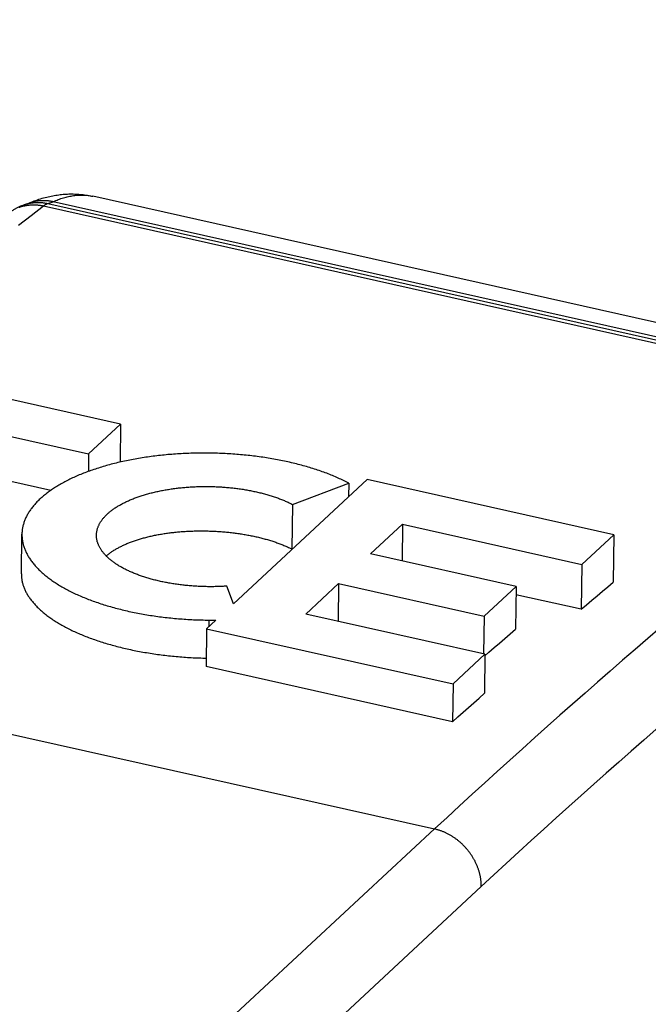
# Model space of a CAD drawing. Header units: inches. Extents: x 0 to 22, y 0 to 17.
# Tile 38 of 46: x 10.313 to 10.673, y 10.778 to 11.341. Entities that reach past the tile are written whole.
import ezdxf

# ---------------------------------------------------------------- set-up
doc = ezdxf.new("R2010")
doc.units = ezdxf.units.IN
doc.header["$LTSCALE"] = 1.21
doc.header["$MEASUREMENT"] = 0
doc.layers.get('0').update_dxf_attribs({"linetype": 'CONTINUOUS'})
doc.styles.get("Standard").update_dxf_attribs({"font": 'arial.ttf'})
doc.dimstyles.new('DIMSTYLE_1', dxfattribs={"dimtxt": 0.17, "dimasz": 0.2, "dimexe": 0.09, "dimexo": 0.07, "dimgap": 0.0425, "dimtad": 0, "dimtih": 1, "dimtoh": 1, "dimzin": 4, "dimdsep": 46, "dimtxsty": 'Standard', "dimblk": '_FILLED', "dimblk1": '_FILLED', "dimblk2": '_FILLED', "dimcen": 0.09, "dimadec": 3, "dimazin": 1, "dimtfac": 1, "dimtdec": 3, "dimtofl": 0, "dimtmove": 0, "dimatfit": 3, "dimldrblk": '_FILLED', "dimfxl": 0, "dimtolj": 1, "dimtzin": 4, "dimarcsym": 0})

# ---------------------------------------------------------------- blocks, each defined once
blk = doc.blocks.new('_FILLED')
at = {"color": 0, "linetype": 'ByBlock'}
blk.add_solid([(0, 0), (-1, 0.2), (-1, -0.2)], dxfattribs=at)
blk = doc.blocks.new('*D1')
at = {"color": 2, "linetype": 'Continuous'}
for p, q in [((20.91022, 11.49585), (20.85487, 11.63146)), ((21.06423, 11.11846), (20.91022, 11.49585)), ((20.92289, 11.4648), (11.49039, 7.61535)), ((1.29385, 3.45408), (10.72634, 7.30354)), ((1.28118, 3.48513), (1.22583, 3.62074)), ((1.43519, 3.10774), (1.28118, 3.48513))]:
    blk.add_line(p, q, dxfattribs=at)
at = {"color": 2, "linetype": 'Continuous', "xscale": 0.2, "yscale": 0.2, "zscale": 0.2}
for p, rotation in [((20.92289, 11.4648), 22.2006454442), ((1.29385, 3.45408), 202.2006454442)]:
    blk.add_blockref('_FILLED', p, dxfattribs=dict(at, rotation=rotation))
at = {"color": 2, "linetype": 'Continuous', "insert": (11.10837, 7.54444), "char_height": 0.17, "width": 0.594052, "attachment_point": 2, "line_spacing_factor": 0.9}
blk.add_mtext('37.00', dxfattribs=at)

msp = doc.modelspace()

# ---------------------------------------------------------------- linework, layer by layer
at = {"color": 7, "linetype": 'Continuous'}
for p, q in [((10.86512, 11.1254), (10.35529, 11.23962)), ((10.31615, 11.23485), (10.31915, 11.23586)), ((10.3271, 11.23412), (10.83692, 11.1199)), ((10.3296, 11.2355), (10.33255, 11.23649)), ((10.3296, 11.2355), (10.83942, 11.12128)), ((10.84237, 11.12227), (10.33255, 11.23649)), ((10.37113, 11.10938), (10.28705, 11.12821)), ((10.26914, 11.11116), (10.35284, 11.09241)), ((10.35284, 11.09241), (10.37113, 11.10938)), ((10.37113, 11.10938), (10.37085, 11.08771)), ((10.35284, 11.09241), (10.35271, 11.08239)), ((10.33118, 11.07156), (10.30058, 11.07842)), ((10.51214, 11.07778), (10.43561, 11.00678)), ((10.46941, 11.06348), (10.50153, 11.0757)), ((10.50153, 11.0757), (10.50144, 11.06785)), ((10.65302, 11.04622), (10.51214, 11.07778)), ((10.46941, 11.06348), (10.46909, 11.03804)), ((10.51402, 11.03523), (10.5323, 11.0522)), ((10.5323, 11.0522), (10.53204, 11.0312)), ((10.5323, 11.0522), (10.63473, 11.02925)), ((10.31442, 11.02383), (10.31471, 11.04652)), ((10.63473, 11.02925), (10.65302, 11.04622)), ((10.65302, 11.04622), (10.65268, 11.0191)), ((10.59722, 11.01659), (10.51402, 11.03523)), ((10.63473, 11.02925), (10.63441, 11.00363)), ((10.477, 11.00089), (10.49573, 11.01827)), ((10.49573, 11.01827), (10.49546, 10.99675)), ((10.49573, 11.01827), (10.57894, 10.99963)), ((10.43561, 11.00678), (10.43187, 11.01683)), ((10.57894, 10.99963), (10.59722, 11.01659)), ((10.59722, 11.01659), (10.59691, 10.99226)), ((10.63441, 11.00363), (10.59716, 11.01197)), ((10.57943, 10.97794), (10.477, 11.00089)), ((10.42556, 10.99744), (10.42026, 10.99253)), ((10.42162, 10.99744), (10.42158, 10.99375)), ((10.42162, 10.99744), (10.42556, 10.99744)), ((10.57894, 10.99963), (10.57866, 10.97811)), ((10.04076, 10.99228), (10.55058, 10.87806)), ((10.42026, 10.99253), (10.41999, 10.97092)), ((10.42026, 10.99253), (10.56115, 10.96097)), ((10.56115, 10.96097), (10.57943, 10.97794)), ((10.57943, 10.97794), (10.57915, 10.95562)), ((10.56087, 10.93935), (10.41999, 10.97092)), ((10.56115, 10.96097), (10.56087, 10.93935)), ((10.55058, 10.87806), (10.1546, 10.51062)), ((10.57731, 10.84517), (10.18133, 10.47773))]:
    msp.add_line(p, q, dxfattribs=at)
for points in [[(10.31805, 11.23549), (10.31812, 11.23552), (10.31904, 11.23591), (10.31995, 11.23629), (10.32086, 11.23664), (10.32176, 11.23699), (10.32266, 11.23731), (10.32355, 11.23763), (10.32444, 11.23792), (10.32533, 11.2382), (10.32622, 11.23847), (10.3271, 11.23872), (10.32797, 11.23896), (10.32885, 11.23918), (10.32971, 11.23939), (10.33058, 11.23958), (10.33144, 11.23977), (10.3323, 11.23993), (10.33316, 11.24009), (10.33402, 11.24023), (10.33487, 11.24036), (10.33572, 11.24048), (10.33656, 11.24058), (10.3374, 11.24067), (10.33824, 11.24075), (10.33908, 11.24081), (10.33992, 11.24087), (10.34075, 11.24091), (10.34158, 11.24094), (10.3424, 11.24095), (10.34323, 11.24096), (10.34405, 11.24095), (10.34487, 11.24093), (10.34568, 11.2409), (10.3465, 11.24086), (10.34731, 11.2408), (10.34812, 11.24074), (10.34893, 11.24066), (10.34973, 11.24057), (10.35053, 11.24047), (10.35133, 11.24035), (10.35213, 11.24023), (10.35293, 11.24009), (10.35372, 11.23995), (10.35451, 11.23979), (10.35529, 11.23962)], [(10.33255, 11.23649), (10.33217, 11.23657), (10.33179, 11.23665), (10.33141, 11.23672), (10.33103, 11.23679), (10.33065, 11.23685), (10.33026, 11.2369), (10.32988, 11.23695), (10.3295, 11.23699), (10.32911, 11.23702), (10.32873, 11.23706), (10.32835, 11.23708), (10.32797, 11.2371), (10.32758, 11.23711), (10.3272, 11.23712), (10.32682, 11.23712), (10.32644, 11.23711), (10.32606, 11.2371), (10.32568, 11.23709), (10.3253, 11.23707), (10.32492, 11.23704), (10.32454, 11.237), (10.32416, 11.23697), (10.32379, 11.23692), (10.32341, 11.23687), (10.32304, 11.23681), (10.32267, 11.23675), (10.32229, 11.23668), (10.32192, 11.23661), (10.32155, 11.23653), (10.32119, 11.23644), (10.32082, 11.23635), (10.32046, 11.23625), (10.32009, 11.23615), (10.31973, 11.23604), (10.31937, 11.23593), (10.31915, 11.23586)], [(10.33255, 11.23649), (10.33329, 11.23683), (10.33404, 11.23714), (10.33477, 11.23745), (10.33551, 11.23774), (10.33625, 11.23801), (10.33698, 11.23827), (10.33772, 11.23851), (10.33845, 11.23874), (10.33917, 11.23895), (10.3399, 11.23915), (10.34062, 11.23934), (10.34134, 11.2395), (10.34206, 11.23965), (10.34278, 11.23979), (10.34349, 11.23991), (10.34421, 11.24002), (10.34491, 11.24011), (10.34562, 11.24019), (10.34632, 11.24025), (10.34703, 11.24029), (10.34772, 11.24032), (10.34842, 11.24034), (10.34911, 11.24033), (10.3498, 11.24032), (10.35049, 11.24029), (10.35117, 11.24024), (10.35185, 11.24018), (10.35253, 11.2401), (10.3532, 11.24001), (10.35387, 11.2399), (10.35454, 11.23978), (10.3552, 11.23964), (10.35529, 11.23962)], [(10.30755, 11.23029), (10.30794, 11.23058), (10.30828, 11.23083), (10.30862, 11.23107), (10.30897, 11.23131), (10.30932, 11.23154), (10.30968, 11.23177), (10.31004, 11.23199), (10.3104, 11.23221), (10.31076, 11.23242), (10.31113, 11.23263), (10.3115, 11.23283), (10.31187, 11.23303), (10.31225, 11.23322), (10.31263, 11.23341), (10.31301, 11.23359), (10.31339, 11.23377), (10.31378, 11.23394), (10.31417, 11.2341), (10.31456, 11.23427), (10.31496, 11.23442), (10.31535, 11.23457), (10.31575, 11.23471), (10.31615, 11.23485)], [(10.31282, 11.2232), (10.31996, 11.22867), (10.3271, 11.23412)], [(10.31315, 11.23336), (10.31349, 11.23348), (10.31383, 11.23359), (10.31417, 11.23371), (10.31452, 11.23381), (10.31486, 11.23391), (10.31521, 11.23401), (10.31557, 11.23409), (10.31592, 11.23418), (10.31627, 11.23426), (10.31663, 11.23433), (10.31699, 11.2344), (10.31735, 11.23446), (10.31771, 11.23452), (10.31808, 11.23457), (10.31844, 11.23461), (10.31881, 11.23465), (10.31918, 11.23469), (10.31955, 11.23471), (10.31992, 11.23474), (10.32029, 11.23475), (10.32066, 11.23477), (10.32104, 11.23477), (10.32141, 11.23477), (10.32179, 11.23477), (10.32217, 11.23476), (10.32254, 11.23474), (10.32292, 11.23472), (10.3233, 11.23469), (10.32368, 11.23466), (10.32406, 11.23462), (10.32444, 11.23458), (10.32482, 11.23453), (10.3252, 11.23447), (10.32558, 11.23441), (10.32596, 11.23435), (10.32634, 11.23428), (10.32672, 11.2342), (10.3271, 11.23412)], [(10.31615, 11.23485), (10.31638, 11.23492), (10.31674, 11.23504), (10.3171, 11.23515), (10.31747, 11.23525), (10.31783, 11.23535), (10.3182, 11.23544), (10.31857, 11.23553), (10.31894, 11.23561), (10.31931, 11.23568), (10.31969, 11.23575), (10.32006, 11.23581), (10.32044, 11.23587), (10.32081, 11.23592), (10.32119, 11.23597), (10.32157, 11.23601), (10.32195, 11.23604), (10.32233, 11.23607), (10.32271, 11.23609), (10.32309, 11.23611), (10.32348, 11.23612), (10.32386, 11.23612), (10.32424, 11.23612), (10.32462, 11.23612), (10.32501, 11.2361), (10.32539, 11.23609), (10.32577, 11.23606), (10.32616, 11.23603), (10.32654, 11.236), (10.32692, 11.23595), (10.32731, 11.23591), (10.32769, 11.23585), (10.32807, 11.23579), (10.32845, 11.23573), (10.32884, 11.23566), (10.32922, 11.23558), (10.3296, 11.2355)], [(10.3296, 11.2355), (10.32944, 11.23545), (10.32929, 11.23539), (10.32914, 11.23533), (10.32898, 11.23526), (10.32883, 11.23519), (10.32867, 11.23511), (10.32852, 11.23503), (10.32836, 11.23495), (10.3282, 11.23486), (10.32805, 11.23477), (10.32789, 11.23467), (10.32773, 11.23457), (10.32757, 11.23446), (10.32741, 11.23435), (10.32726, 11.23424), (10.3271, 11.23412)], [(10.50153, 11.0757), (10.50081, 11.07607), (10.50008, 11.07645), (10.49933, 11.07682), (10.49858, 11.07718), (10.49782, 11.07755), (10.49706, 11.07791), (10.49628, 11.07826), (10.4955, 11.07862), (10.49471, 11.07896), (10.49391, 11.07931), (10.4931, 11.07965), (10.49229, 11.07999), (10.49147, 11.08032), (10.49064, 11.08066), (10.4898, 11.08098), (10.48896, 11.08131), (10.4881, 11.08162), (10.48725, 11.08194), (10.48638, 11.08225), (10.48551, 11.08256), (10.48463, 11.08286), (10.48374, 11.08316), (10.48285, 11.08346), (10.48195, 11.08375), (10.48105, 11.08404), (10.48014, 11.08432), (10.47922, 11.0846), (10.47829, 11.08487), (10.47736, 11.08515), (10.47643, 11.08541), (10.47549, 11.08567), (10.47454, 11.08593), (10.47359, 11.08619), (10.47263, 11.08644), (10.47166, 11.08668), (10.47069, 11.08692), (10.46972, 11.08716), (10.46874, 11.08739), (10.46775, 11.08762), (10.46676, 11.08784), (10.46577, 11.08806), (10.46477, 11.08827), (10.46376, 11.08848), (10.46275, 11.08868), (10.46174, 11.08888), (10.46072, 11.08908), (10.4597, 11.08927), (10.45868, 11.08945), (10.45765, 11.08963), (10.45661, 11.08981), (10.45557, 11.08998), (10.45453, 11.09015), (10.45349, 11.09031), (10.45244, 11.09047), (10.45139, 11.09062), (10.45033, 11.09077), (10.44928, 11.09091), (10.44822, 11.09105), (10.44715, 11.09118), (10.44609, 11.09131), (10.44502, 11.09143), (10.44395, 11.09155), (10.44287, 11.09166), (10.4418, 11.09177), (10.44072, 11.09188), (10.43964, 11.09197), (10.43855, 11.09207), (10.43747, 11.09216), (10.43638, 11.09224), (10.4353, 11.09232), (10.43421, 11.09239), (10.43312, 11.09246), (10.43203, 11.09252), (10.43093, 11.09258), (10.42984, 11.09263), (10.42874, 11.09268), (10.42765, 11.09273), (10.42655, 11.09276), (10.42546, 11.0928), (10.42436, 11.09283), (10.42326, 11.09285), (10.42216, 11.09287), (10.42106, 11.09288), (10.41997, 11.09289), (10.41887, 11.09289), (10.41777, 11.09289), (10.41667, 11.09288), (10.41558, 11.09287), (10.41448, 11.09285), (10.41339, 11.09283), (10.41229, 11.0928), (10.4112, 11.09277), (10.41011, 11.09273), (10.40901, 11.09269), (10.40792, 11.09264), (10.40684, 11.09259), (10.40575, 11.09253), (10.40466, 11.09247), (10.40358, 11.0924), (10.4025, 11.09232), (10.40142, 11.09225), (10.40034, 11.09216), (10.39926, 11.09208), (10.39819, 11.09198), (10.39712, 11.09188), (10.39605, 11.09178), (10.39499, 11.09167), (10.39392, 11.09156), (10.39286, 11.09144), (10.39181, 11.09132), (10.39075, 11.09119), (10.3897, 11.09106), (10.38866, 11.09092), (10.38761, 11.09078), (10.38657, 11.09063), (10.38554, 11.09048), (10.3845, 11.09033), (10.38348, 11.09016), (10.38245, 11.09), (10.38143, 11.08983), (10.38041, 11.08965), (10.3794, 11.08947), (10.37839, 11.08928), (10.37739, 11.08909), (10.37639, 11.0889), (10.3754, 11.0887), (10.37441, 11.0885), (10.37343, 11.08829), (10.37245, 11.08808), (10.37148, 11.08786), (10.37051, 11.08764), (10.36954, 11.08741), (10.36859, 11.08718), (10.36764, 11.08694), (10.36669, 11.0867), (10.36575, 11.08646), (10.36482, 11.08621), (10.36389, 11.08596), (10.36296, 11.0857), (10.36205, 11.08544), (10.36114, 11.08517), (10.36024, 11.0849), (10.35934, 11.08463), (10.35845, 11.08435), (10.35756, 11.08406), (10.35669, 11.08378), (10.35582, 11.08349), (10.35495, 11.08319), (10.3541, 11.08289), (10.35325, 11.08259), (10.35241, 11.08228), (10.35157, 11.08197), (10.35075, 11.08165), (10.34993, 11.08134), (10.34912, 11.08101), (10.34831, 11.08069), (10.34752, 11.08036), (10.34673, 11.08002), (10.34595, 11.07968), (10.34517, 11.07934), (10.34441, 11.079), (10.34365, 11.07865), (10.3429, 11.0783), (10.34216, 11.07794), (10.34143, 11.07758), (10.34071, 11.07722), (10.33999, 11.07685), (10.33929, 11.07648), (10.33859, 11.07611), (10.3379, 11.07573), (10.33722, 11.07535), (10.33655, 11.07497), (10.33589, 11.07458), (10.33524, 11.0742), (10.3346, 11.0738), (10.33396, 11.07341), (10.33334, 11.07301), (10.33272, 11.07261), (10.33211, 11.07221), (10.33152, 11.0718), (10.33093, 11.07139), (10.33035, 11.07098), (10.32979, 11.07056), (10.32923, 11.07014), (10.32868, 11.06972), (10.32814, 11.0693), (10.32761, 11.06888), (10.32709, 11.06845), (10.32658, 11.06802), (10.32608, 11.06758), (10.3256, 11.06715), (10.32512, 11.06671), (10.32465, 11.06627), (10.32419, 11.06583), (10.32374, 11.06538), (10.32331, 11.06494), (10.32288, 11.06449), (10.32246, 11.06404), (10.32206, 11.06358)], [(10.35732, 11.04597), (10.35733, 11.04627), (10.35734, 11.0466), (10.35737, 11.04694), (10.3574, 11.04727), (10.35745, 11.0476), (10.3575, 11.04794), (10.35756, 11.04827), (10.35763, 11.0486), (10.3577, 11.04894), (10.35779, 11.04927), (10.35788, 11.0496), (10.35799, 11.04993), (10.3581, 11.05026), (10.35822, 11.05059), (10.35835, 11.05092), (10.35849, 11.05124), (10.35863, 11.05157), (10.35879, 11.0519), (10.35895, 11.05222), (10.35912, 11.05255), (10.3593, 11.05287), (10.35949, 11.05319), (10.35969, 11.05351), (10.3599, 11.05383), (10.36011, 11.05415), (10.36033, 11.05447), (10.36056, 11.05478), (10.3608, 11.0551), (10.36105, 11.05541), (10.36131, 11.05572), (10.36157, 11.05603), (10.36184, 11.05634), (10.36212, 11.05665), (10.36241, 11.05696), (10.36271, 11.05726), (10.36301, 11.05756), (10.36332, 11.05786), (10.36364, 11.05816), (10.36397, 11.05846), (10.36431, 11.05876), (10.36465, 11.05905), (10.365, 11.05934), (10.36536, 11.05963), (10.36573, 11.05992), (10.3661, 11.06021), (10.36648, 11.06049), (10.36687, 11.06077), (10.36727, 11.06105), (10.36767, 11.06133), (10.36809, 11.0616), (10.3685, 11.06188), (10.36893, 11.06215), (10.36936, 11.06242), (10.3698, 11.06268), (10.37025, 11.06295), (10.3707, 11.06321), (10.37117, 11.06347), (10.37163, 11.06372), (10.37211, 11.06398), (10.37259, 11.06423), (10.37308, 11.06448), (10.37357, 11.06472), (10.37407, 11.06496), (10.37458, 11.0652), (10.3751, 11.06544), (10.37562, 11.06568), (10.37614, 11.06591), (10.37667, 11.06614), (10.37721, 11.06637), (10.37776, 11.06659), (10.37831, 11.06681), (10.37887, 11.06703), (10.37943, 11.06724), (10.38, 11.06745), (10.38057, 11.06766), (10.38115, 11.06787), (10.38173, 11.06807), (10.38232, 11.06827), (10.38292, 11.06847), (10.38352, 11.06866), (10.38413, 11.06885), (10.38474, 11.06904), (10.38535, 11.06922), (10.38597, 11.0694), (10.3866, 11.06958), (10.38723, 11.06975), (10.38787, 11.06992), (10.38851, 11.07009), (10.38915, 11.07025), (10.3898, 11.07041), (10.39045, 11.07056), (10.39111, 11.07072), (10.39177, 11.07087), (10.39243, 11.07101), (10.3931, 11.07116), (10.39378, 11.07129), (10.39445, 11.07143), (10.39513, 11.07156), (10.39582, 11.07169), (10.39651, 11.07181), (10.3972, 11.07193), (10.39789, 11.07205), (10.39859, 11.07216), (10.39929, 11.07227), (10.39999, 11.07238), (10.4007, 11.07248), (10.40141, 11.07258), (10.40212, 11.07268), (10.40283, 11.07277), (10.40355, 11.07285), (10.40427, 11.07294), (10.40499, 11.07302), (10.40571, 11.07309), (10.40644, 11.07316), (10.40717, 11.07323), (10.4079, 11.0733), (10.40863, 11.07336), (10.40936, 11.07341), (10.4101, 11.07347), (10.41084, 11.07352), (10.41157, 11.07356), (10.41231, 11.0736), (10.41305, 11.07364), (10.4138, 11.07367), (10.41454, 11.0737), (10.41528, 11.07373), (10.41603, 11.07375), (10.41677, 11.07377), (10.41752, 11.07378), (10.41826, 11.07379), (10.41901, 11.0738), (10.41976, 11.0738), (10.4205, 11.0738), (10.42125, 11.07379), (10.422, 11.07378), (10.42275, 11.07377), (10.42349, 11.07375), (10.42424, 11.07373), (10.42499, 11.0737), (10.42573, 11.07367), (10.42648, 11.07364), (10.42722, 11.0736), (10.42797, 11.07356), (10.42871, 11.07352), (10.42945, 11.07347), (10.43019, 11.07342), (10.43093, 11.07336), (10.43167, 11.0733), (10.4324, 11.07324), (10.43314, 11.07317), (10.43387, 11.0731), (10.4346, 11.07302), (10.43533, 11.07294), (10.43606, 11.07286), (10.43679, 11.07277), (10.43751, 11.07268), (10.43823, 11.07259), (10.43895, 11.07249), (10.43967, 11.07239), (10.44038, 11.07228), (10.4411, 11.07217), (10.4418, 11.07206), (10.44251, 11.07194), (10.44321, 11.07182), (10.44391, 11.0717), (10.44461, 11.07157), (10.4453, 11.07144), (10.446, 11.0713), (10.44668, 11.07116), (10.44737, 11.07102), (10.44805, 11.07088), (10.44872, 11.07073), (10.4494, 11.07058), (10.45006, 11.07042), (10.45073, 11.07026), (10.45139, 11.0701), (10.45205, 11.06993), (10.4527, 11.06976), (10.45335, 11.06959), (10.45399, 11.06941), (10.45463, 11.06923), (10.45527, 11.06905), (10.4559, 11.06886), (10.45652, 11.06867), (10.45714, 11.06848), (10.45776, 11.06828), (10.45837, 11.06808), (10.45897, 11.06788), (10.45958, 11.06768), (10.46017, 11.06747), (10.46076, 11.06726), (10.46134, 11.06704), (10.46192, 11.06683), (10.4625, 11.0666), (10.46307, 11.06638), (10.46363, 11.06616), (10.46418, 11.06593), (10.46473, 11.06569), (10.46528, 11.06546)], [(10.32206, 11.06358), (10.32166, 11.06313), (10.32128, 11.06267), (10.3209, 11.06221), (10.32054, 11.06175), (10.32019, 11.06129), (10.31984, 11.06083), (10.31951, 11.06036), (10.31919, 11.05989), (10.31888, 11.05943), (10.31858, 11.05896), (10.3183, 11.05848), (10.31802, 11.05801), (10.31775, 11.05754), (10.3175, 11.05706), (10.31725, 11.05658), (10.31702, 11.05611), (10.3168, 11.05563), (10.31659, 11.05515), (10.31639, 11.05466), (10.3162, 11.05418), (10.31602, 11.0537), (10.31586, 11.05321), (10.3157, 11.05273), (10.31556, 11.05224), (10.31542, 11.05176), (10.3153, 11.05127), (10.31519, 11.05078), (10.31509, 11.05029), (10.31501, 11.0498), (10.31493, 11.04931), (10.31487, 11.04882), (10.31481, 11.04833), (10.31477, 11.04784), (10.31474, 11.04735), (10.31472, 11.04686), (10.31471, 11.04652)], [(10.46528, 11.06546), (10.46582, 11.06522), (10.46635, 11.06498), (10.46688, 11.06474), (10.4674, 11.06449), (10.46791, 11.06424), (10.46842, 11.06399), (10.46892, 11.06374), (10.46941, 11.06348)], [(10.31471, 11.04636), (10.31471, 11.04587), (10.31473, 11.04538), (10.31475, 11.04489), (10.31479, 11.0444), (10.31484, 11.04391), (10.3149, 11.04341), (10.31497, 11.04292), (10.31505, 11.04243), (10.31514, 11.04194), (10.31525, 11.04145), (10.31536, 11.04096), (10.31549, 11.04047), (10.31563, 11.03998), (10.31578, 11.03949), (10.31594, 11.039), (10.31611, 11.03852), (10.31629, 11.03803), (10.31649, 11.03754), (10.31669, 11.03706), (10.31691, 11.03657), (10.31714, 11.03609), (10.31738, 11.03561), (10.31763, 11.03513), (10.31789, 11.03465), (10.31816, 11.03417), (10.31844, 11.03369), (10.31873, 11.03321), (10.31904, 11.03274), (10.31935, 11.03226), (10.31968, 11.03179), (10.32002, 11.03132), (10.32036, 11.03085), (10.32072, 11.03038), (10.32109, 11.02991), (10.32147, 11.02945), (10.32186, 11.02898), (10.32226, 11.02852), (10.32267, 11.02806), (10.3231, 11.0276), (10.32353, 11.02715), (10.32397, 11.02669), (10.32442, 11.02624), (10.32489, 11.02579), (10.32536, 11.02534), (10.32584, 11.02489), (10.32634, 11.02445), (10.32684, 11.02401), (10.32736, 11.02357), (10.32788, 11.02313), (10.32841, 11.02269), (10.32896, 11.02226), (10.32951, 11.02183), (10.33007, 11.0214), (10.33065, 11.02098), (10.33123, 11.02055), (10.33182, 11.02013), (10.33242, 11.01972), (10.33303, 11.0193), (10.33365, 11.01889), (10.33428, 11.01848), (10.33492, 11.01807), (10.33557, 11.01767), (10.33623, 11.01727), (10.33689, 11.01687), (10.33757, 11.01648), (10.33825, 11.01609), (10.33895, 11.0157), (10.33965, 11.01531), (10.34036, 11.01493), (10.34108, 11.01455), (10.3418, 11.01417), (10.34254, 11.0138), (10.34328, 11.01343), (10.34404, 11.01307), (10.3448, 11.0127), (10.34557, 11.01235), (10.34634, 11.01199), (10.34713, 11.01164), (10.34792, 11.01129), (10.34872, 11.01095), (10.34953, 11.0106), (10.35034, 11.01027), (10.35117, 11.00993), (10.352, 11.0096), (10.35284, 11.00928), (10.35368, 11.00895), (10.35453, 11.00864), (10.35539, 11.00832), (10.35626, 11.00801), (10.35713, 11.0077), (10.35801, 11.0074), (10.3589, 11.0071), (10.35979, 11.00681), (10.36069, 11.00652), (10.3616, 11.00623), (10.36251, 11.00595), (10.36343, 11.00567), (10.36436, 11.0054), (10.36529, 11.00513), (10.36623, 11.00486), (10.36717, 11.0046), (10.36812, 11.00434), (10.36907, 11.00409), (10.37003, 11.00384), (10.371, 11.0036), (10.37197, 11.00336), (10.37295, 11.00312), (10.37393, 11.00289), (10.37491, 11.00266), (10.3759, 11.00244), (10.3769, 11.00223), (10.3779, 11.00201), (10.37891, 11.00181), (10.37992, 11.0016), (10.38093, 11.0014), (10.38195, 11.00121), (10.38297, 11.00102), (10.384, 11.00084), (10.38503, 11.00066), (10.38606, 11.00048), (10.3871, 11.00031), (10.38814, 11.00014), (10.38919, 10.99998), (10.39024, 10.99983), (10.39129, 10.99968), (10.39235, 10.99953), (10.3934, 10.99939), (10.39446, 10.99925), (10.39553, 10.99912), (10.3966, 10.99899), (10.39767, 10.99887), (10.39874, 10.99875), (10.39981, 10.99864), (10.40089, 10.99853), (10.40197, 10.99843), (10.40305, 10.99833), (10.40413, 10.99824), (10.40522, 10.99815), (10.4063, 10.99807), (10.40739, 10.99799), (10.40848, 10.99792), (10.40957, 10.99785), (10.41066, 10.99779), (10.41175, 10.99773), (10.41285, 10.99768), (10.41394, 10.99763), (10.41504, 10.99759), (10.41614, 10.99755), (10.41723, 10.99752), (10.41833, 10.9975), (10.41943, 10.99747), (10.42053, 10.99746), (10.42162, 10.99744)], [(10.43187, 11.01683), (10.43114, 11.01678), (10.4304, 11.01674), (10.42966, 11.0167), (10.42891, 11.01666), (10.42817, 11.01663), (10.42743, 11.01661), (10.42668, 11.01658), (10.42594, 11.01657), (10.42519, 11.01655), (10.42445, 11.01654), (10.4237, 11.01653), (10.42295, 11.01653), (10.42221, 11.01653), (10.42146, 11.01653), (10.42071, 11.01654), (10.41997, 11.01655), (10.41922, 11.01657), (10.41847, 11.01659), (10.41773, 11.01661), (10.41698, 11.01664), (10.41623, 11.01667), (10.41549, 11.01671), (10.41475, 11.01675), (10.414, 11.01679), (10.41326, 11.01684), (10.41252, 11.01689), (10.41178, 11.01695), (10.41104, 11.017), (10.4103, 11.01707), (10.40957, 11.01713), (10.40883, 11.0172), (10.4081, 11.01728), (10.40737, 11.01736), (10.40664, 11.01744), (10.40592, 11.01752), (10.40519, 11.01761), (10.40447, 11.01771), (10.40375, 11.0178), (10.40303, 11.0179), (10.40232, 11.01801), (10.4016, 11.01812), (10.40089, 11.01823), (10.40019, 11.01834), (10.39948, 11.01846), (10.39878, 11.01859), (10.39808, 11.01871), (10.39739, 11.01884), (10.3967, 11.01898), (10.39601, 11.01911), (10.39532, 11.01926), (10.39464, 11.0194), (10.39396, 11.01955), (10.39329, 11.0197), (10.39262, 11.01985), (10.39195, 11.02001), (10.39129, 11.02017), (10.39063, 11.02034), (10.38998, 11.02051), (10.38933, 11.02068), (10.38868, 11.02086), (10.38804, 11.02103), (10.38741, 11.02122), (10.38678, 11.0214), (10.38615, 11.02159), (10.38553, 11.02178), (10.38491, 11.02198), (10.3843, 11.02217), (10.38369, 11.02238), (10.38309, 11.02258), (10.38249, 11.02279), (10.3819, 11.023), (10.38131, 11.02321), (10.38073, 11.02343), (10.38016, 11.02365), (10.37959, 11.02387), (10.37902, 11.0241), (10.37846, 11.02432), (10.37791, 11.02455), (10.37736, 11.02479), (10.37682, 11.02502), (10.37629, 11.02526), (10.37576, 11.02551), (10.37524, 11.02575), (10.37472, 11.026), (10.37421, 11.02625), (10.37371, 11.0265), (10.37321, 11.02676), (10.37272, 11.02701), (10.37224, 11.02727), (10.37177, 11.02754), (10.3713, 11.0278), (10.37083, 11.02807), (10.37038, 11.02834), (10.36993, 11.02861), (10.36948, 11.02889), (10.36905, 11.02916), (10.36862, 11.02944), (10.3682, 11.02972), (10.36779, 11.03001), (10.36738, 11.03029), (10.36698, 11.03058), (10.36659, 11.03087), (10.36621, 11.03116), (10.36583, 11.03145), (10.36546, 11.03175), (10.3651, 11.03204), (10.36475, 11.03234), (10.3644, 11.03264), (10.36406, 11.03294), (10.36373, 11.03325), (10.36341, 11.03355), (10.3631, 11.03386), (10.36279, 11.03417), (10.36249, 11.03448), (10.3622, 11.03479), (10.36192, 11.0351), (10.36164, 11.03542), (10.36138, 11.03573), (10.36112, 11.03605), (10.36087, 11.03637), (10.36063, 11.03669), (10.3604, 11.03701), (10.36017, 11.03733), (10.35995, 11.03765), (10.35975, 11.03797), (10.35955, 11.0383), (10.35936, 11.03862), (10.35917, 11.03895), (10.359, 11.03928), (10.35883, 11.03961), (10.35867, 11.03993), (10.35853, 11.04026), (10.35839, 11.04059), (10.35825, 11.04093), (10.35813, 11.04126), (10.35802, 11.04159), (10.35791, 11.04192), (10.35781, 11.04225), (10.35773, 11.04259), (10.35765, 11.04292), (10.35757, 11.04326), (10.35751, 11.04359), (10.35746, 11.04392), (10.35741, 11.04426), (10.35738, 11.04459), (10.35735, 11.04493), (10.35733, 11.04526), (10.35732, 11.0456), (10.35732, 11.04593), (10.35732, 11.04597)], [(10.36292, 11.03404), (10.36301, 11.03412), (10.36333, 11.0344), (10.36365, 11.03468), (10.36399, 11.03495), (10.36433, 11.03523), (10.36468, 11.0355), (10.36503, 11.03577), (10.3654, 11.03603), (10.36577, 11.0363), (10.36615, 11.03656), (10.36653, 11.03682), (10.36693, 11.03708), (10.36733, 11.03734), (10.36774, 11.03759), (10.36815, 11.03784), (10.36857, 11.03809), (10.369, 11.03834), (10.36944, 11.03859), (10.36988, 11.03883), (10.37033, 11.03907), (10.37079, 11.03931), (10.37126, 11.03954), (10.37173, 11.03978), (10.37221, 11.04001), (10.37269, 11.04024), (10.37318, 11.04046), (10.37368, 11.04068), (10.37418, 11.0409), (10.37469, 11.04112), (10.37521, 11.04134), (10.37573, 11.04155), (10.37626, 11.04176), (10.37679, 11.04196), (10.37733, 11.04217), (10.37788, 11.04237), (10.37843, 11.04256), (10.37899, 11.04276), (10.37955, 11.04295), (10.38012, 11.04314), (10.3807, 11.04333), (10.38128, 11.04351), (10.38186, 11.04369), (10.38245, 11.04387), (10.38305, 11.04404), (10.38365, 11.04421), (10.38426, 11.04438), (10.38487, 11.04454), (10.38548, 11.0447), (10.3861, 11.04486), (10.38673, 11.04502), (10.38736, 11.04517), (10.38799, 11.04532), (10.38863, 11.04546), (10.38928, 11.0456), (10.38992, 11.04574), (10.39058, 11.04588), (10.39123, 11.04601), (10.39189, 11.04614), (10.39256, 11.04626), (10.39322, 11.04638), (10.3939, 11.0465), (10.39457, 11.04662), (10.39525, 11.04673), (10.39593, 11.04684), (10.39662, 11.04694), (10.39731, 11.04704), (10.398, 11.04714), (10.39869, 11.04723), (10.39939, 11.04732), (10.40009, 11.04741), (10.4008, 11.04749), (10.4015, 11.04757), (10.40221, 11.04765), (10.40292, 11.04772), (10.40364, 11.04779), (10.40436, 11.04786), (10.40507, 11.04792), (10.40579, 11.04798), (10.40652, 11.04803), (10.40724, 11.04809), (10.40797, 11.04813), (10.4087, 11.04818), (10.40943, 11.04822), (10.41016, 11.04825), (10.41089, 11.04829), (10.41163, 11.04832), (10.41236, 11.04834), (10.4131, 11.04837), (10.41384, 11.04838), (10.41458, 11.0484), (10.41532, 11.04841), (10.41606, 11.04842), (10.4168, 11.04842), (10.41754, 11.04842), (10.41828, 11.04842), (10.41902, 11.04841), (10.41977, 11.0484), (10.42051, 11.04839), (10.42125, 11.04837), (10.42199, 11.04835), (10.42274, 11.04833), (10.42348, 11.0483), (10.42422, 11.04826), (10.42496, 11.04823), (10.4257, 11.04819), (10.42644, 11.04815), (10.42718, 11.0481), (10.42792, 11.04805), (10.42866, 11.048), (10.4294, 11.04794), (10.43013, 11.04788), (10.43087, 11.04781), (10.4316, 11.04775), (10.43233, 11.04767), (10.43306, 11.0476), (10.43379, 11.04752), (10.43452, 11.04744), (10.43524, 11.04735), (10.43597, 11.04726), (10.43669, 11.04717), (10.43741, 11.04708), (10.43812, 11.04698), (10.43884, 11.04687), (10.43955, 11.04677), (10.44026, 11.04666), (10.44096, 11.04654), (10.44167, 11.04643), (10.44237, 11.04631), (10.44307, 11.04619), (10.44376, 11.04606), (10.44445, 11.04593), (10.44514, 11.0458), (10.44583, 11.04566), (10.44651, 11.04552), (10.44719, 11.04538), (10.44787, 11.04523), (10.44854, 11.04508), (10.44921, 11.04493), (10.44987, 11.04478), (10.45053, 11.04462), (10.45119, 11.04446), (10.45184, 11.04429), (10.45249, 11.04412), (10.45313, 11.04395), (10.45377, 11.04378), (10.4544, 11.0436), (10.45503, 11.04342), (10.45566, 11.04324), (10.45628, 11.04305), (10.4569, 11.04287), (10.45751, 11.04267), (10.45812, 11.04248), (10.45872, 11.04228), (10.45931, 11.04208), (10.45991, 11.04188), (10.46049, 11.04168), (10.46107, 11.04147), (10.46165, 11.04126), (10.46222, 11.04104), (10.46278, 11.04083), (10.46334, 11.04061), (10.46389, 11.04039), (10.46444, 11.04016), (10.46498, 11.03994), (10.46552, 11.03971), (10.46604, 11.03948), (10.46657, 11.03924), (10.46708, 11.03901), (10.46759, 11.03877), (10.4681, 11.03853), (10.4686, 11.03829), (10.46909, 11.03804)], [(10.31442, 11.02383), (10.31442, 11.02332), (10.31444, 11.02285), (10.31446, 11.02238), (10.31449, 11.02191), (10.31454, 11.02144), (10.31459, 11.02097), (10.31466, 11.0205), (10.31474, 11.02003), (10.31483, 11.01956), (10.31493, 11.01909), (10.31505, 11.01862), (10.31517, 11.01815), (10.3153, 11.01768), (10.31545, 11.01721), (10.31561, 11.01675), (10.31577, 11.01628), (10.31595, 11.01581), (10.31614, 11.01534), (10.31635, 11.01488), (10.31656, 11.01441), (10.31678, 11.01395), (10.31701, 11.01348), (10.31726, 11.01302), (10.31752, 11.01256), (10.31778, 11.01209), (10.31806, 11.01163), (10.31835, 11.01117), (10.31865, 11.01071), (10.31896, 11.01026), (10.31928, 11.0098), (10.31961, 11.00934), (10.31995, 11.00889), (10.3203, 11.00844), (10.32067, 11.00799), (10.32104, 11.00754), (10.32142, 11.00709), (10.32182, 11.00664), (10.32222, 11.00619), (10.32264, 11.00575), (10.32307, 11.00531), (10.3235, 11.00487), (10.32395, 11.00443), (10.32441, 11.00399), (10.32487, 11.00355), (10.32535, 11.00312), (10.32584, 11.00269), (10.32633, 11.00226), (10.32684, 11.00183), (10.32736, 11.00141), (10.32788, 11.00098), (10.32842, 11.00056), (10.32897, 11.00014), (10.32952, 10.99972), (10.33009, 10.99931), (10.33066, 10.9989), (10.33125, 10.99849), (10.33184, 10.99808), (10.33244, 10.99767), (10.33306, 10.99727), (10.33368, 10.99687), (10.33431, 10.99647), (10.33495, 10.99608), (10.3356, 10.99569), (10.33626, 10.9953), (10.33692, 10.99491), (10.3376, 10.99453), (10.33828, 10.99415), (10.33898, 10.99377), (10.33968, 10.99339), (10.34039, 10.99302), (10.34111, 10.99265), (10.34183, 10.99228), (10.34257, 10.99192), (10.34331, 10.99156), (10.34407, 10.9912), (10.34483, 10.99085), (10.34559, 10.9905), (10.34637, 10.99015), (10.34715, 10.98981), (10.34795, 10.98947), (10.34874, 10.98913), (10.34955, 10.9888), (10.35037, 10.98847), (10.35119, 10.98814), (10.35202, 10.98782), (10.35285, 10.9875), (10.3537, 10.98719), (10.35455, 10.98687), (10.3554, 10.98657), (10.35627, 10.98626), (10.35714, 10.98596), (10.35802, 10.98566), (10.3589, 10.98537), (10.35979, 10.98508), (10.36069, 10.98479), (10.3616, 10.98451), (10.36251, 10.98424), (10.36342, 10.98396), (10.36434, 10.98369), (10.36527, 10.98343), (10.36621, 10.98317), (10.36715, 10.98291), (10.36809, 10.98265), (10.36904, 10.98241), (10.37, 10.98216), (10.37096, 10.98192), (10.37193, 10.98168), (10.3729, 10.98145), (10.37388, 10.98122), (10.37486, 10.981), (10.37585, 10.98078), (10.37684, 10.98056), (10.37784, 10.98035), (10.37884, 10.98015), (10.37984, 10.97994), (10.38085, 10.97975), (10.38187, 10.97955), (10.38289, 10.97936), (10.38391, 10.97918), (10.38493, 10.979), (10.38596, 10.97883), (10.387, 10.97865), (10.38803, 10.97849), (10.38908, 10.97833), (10.39012, 10.97817), (10.39117, 10.97802), (10.39222, 10.97787), (10.39327, 10.97773), (10.39433, 10.97759), (10.39538, 10.97746), (10.39645, 10.97733), (10.39751, 10.9772), (10.39858, 10.97708), (10.39965, 10.97697), (10.40072, 10.97686), (10.40179, 10.97675), (10.40287, 10.97665), (10.40394, 10.97655), (10.40502, 10.97646), (10.4061, 10.97638), (10.40719, 10.9763), (10.40827, 10.97622), (10.40936, 10.97615), (10.41044, 10.97608), (10.41153, 10.97602), (10.41262, 10.97596), (10.41371, 10.97591), (10.4148, 10.97586), (10.41589, 10.97582), (10.41698, 10.97578), (10.41807, 10.97574), (10.41916, 10.97571), (10.42005, 10.9757)], [(10.63441, 11.00363), (10.63745, 11.00622), (10.6405, 11.00881), (10.64354, 11.01139), (10.64659, 11.01397), (10.64963, 11.01654), (10.65268, 11.0191)], [(10.67962, 10.99296), (10.67246, 10.98684), (10.66529, 10.98068), (10.65813, 10.9745), (10.65096, 10.96828), (10.6438, 10.96204), (10.63663, 10.95576), (10.62946, 10.94945), (10.62229, 10.94311), (10.61513, 10.93674), (10.60796, 10.93034), (10.60079, 10.92391), (10.59361, 10.91745), (10.58644, 10.91096), (10.57927, 10.90444), (10.5721, 10.89789), (10.56493, 10.89131), (10.55775, 10.8847), (10.55058, 10.87806)], [(10.57942, 10.97707), (10.58169, 10.97905), (10.58473, 10.9817), (10.58778, 10.98435), (10.59082, 10.98699), (10.59387, 10.98963), (10.59691, 10.99226)], [(10.56087, 10.93935), (10.56392, 10.94208), (10.56697, 10.9448), (10.57001, 10.94751), (10.57306, 10.95022), (10.5761, 10.95292), (10.57915, 10.95562)], [(10.67733, 10.93507), (10.67019, 10.92884), (10.66305, 10.92259), (10.6559, 10.9163), (10.64876, 10.90999), (10.64162, 10.90364), (10.63448, 10.89727), (10.62733, 10.89086), (10.62019, 10.88442), (10.61304, 10.87796), (10.6059, 10.87146), (10.59875, 10.86493), (10.5916, 10.85838), (10.58446, 10.85179), (10.57731, 10.84517)], [(10.57731, 10.84517), (10.57731, 10.84555), (10.57731, 10.84593), (10.5773, 10.8463), (10.57728, 10.84668), (10.57726, 10.84706), (10.57724, 10.84745), (10.57721, 10.84783), (10.57718, 10.84821), (10.57714, 10.8486), (10.57709, 10.84898), (10.57704, 10.84936), (10.57698, 10.84975), (10.57692, 10.85013), (10.57685, 10.85052), (10.57678, 10.85091), (10.5767, 10.85129), (10.57662, 10.85168), (10.57653, 10.85206), (10.57644, 10.85245), (10.57634, 10.85283), (10.57624, 10.85322), (10.57613, 10.8536), (10.57602, 10.85399), (10.5759, 10.85437), (10.57578, 10.85475), (10.57565, 10.85513), (10.57552, 10.85552), (10.57538, 10.8559), (10.57523, 10.85628), (10.57509, 10.85665), (10.57493, 10.85703), (10.57477, 10.85741), (10.57461, 10.85778), (10.57444, 10.85816), (10.57427, 10.85853), (10.57409, 10.8589), (10.57391, 10.85927), (10.57373, 10.85964), (10.57354, 10.86001), (10.57334, 10.86037), (10.57314, 10.86073), (10.57293, 10.86109), (10.57273, 10.86145), (10.57251, 10.86181), (10.57229, 10.86216), (10.57207, 10.86252), (10.57184, 10.86287), (10.57161, 10.86322), (10.57138, 10.86356), (10.57114, 10.86391), (10.5709, 10.86425), (10.57065, 10.86459), (10.5704, 10.86492), (10.57014, 10.86525), (10.56988, 10.86558), (10.56962, 10.86591), (10.56935, 10.86624), (10.56908, 10.86656), (10.56881, 10.86688), (10.56853, 10.86719), (10.56825, 10.86751), (10.56796, 10.86781), (10.56767, 10.86812), (10.56738, 10.86842), (10.56709, 10.86872), (10.56679, 10.86902), (10.56649, 10.86931), (10.56618, 10.8696), (10.56587, 10.86989), (10.56556, 10.87017), (10.56525, 10.87044), (10.56493, 10.87072), (10.56461, 10.87099), (10.56428, 10.87126), (10.56396, 10.87152), (10.56363, 10.87178), (10.5633, 10.87203), (10.56296, 10.87228), (10.56263, 10.87253), (10.56229, 10.87277), (10.56195, 10.87301), (10.5616, 10.87324), (10.56126, 10.87347), (10.56091, 10.87369), (10.56056, 10.87391), (10.56021, 10.87413), (10.55986, 10.87434), (10.5595, 10.87455), (10.55914, 10.87475), (10.55878, 10.87495), (10.55842, 10.87514), (10.55806, 10.87533), (10.55769, 10.87551), (10.55733, 10.87569), (10.55696, 10.87587), (10.55659, 10.87603), (10.55622, 10.8762), (10.55585, 10.87636), (10.55548, 10.87651), (10.55511, 10.87666), (10.55473, 10.87681), (10.55436, 10.87695), (10.55398, 10.87708), (10.55361, 10.87721), (10.55323, 10.87733), (10.55285, 10.87745), (10.55247, 10.87757), (10.5521, 10.87767), (10.55172, 10.87778), (10.55134, 10.87788), (10.55096, 10.87797), (10.55058, 10.87806)]]:
    msp.add_lwpolyline(points, dxfattribs=at)
msp.add_ellipse((10.13361, 3.61409), major_axis=(4.72044, 7.0774), ratio=0.680017, start_param=0.725878, end_param=0.725929, dxfattribs=at)

# ---------------------------------------------------------------- dimensions: what is measured, and where the dimension line sits
at = {"color": 2, "linetype": 'Continuous'}
dim = msp.add_linear_dim(base=(20.92289, 11.4648), p1=(1.46164, 3.04292), p2=(21.09068, 11.05364), angle=22.2006, text='37.00', dimstyle='DIMSTYLE_1', dxfattribs=at)
dim.commit()
dim.dimension.update_dxf_attribs({"geometry": '*D1', "text_midpoint": (11.10801, 7.45849), "dimtype": 160})

doc.saveas('drawing.dxf')
